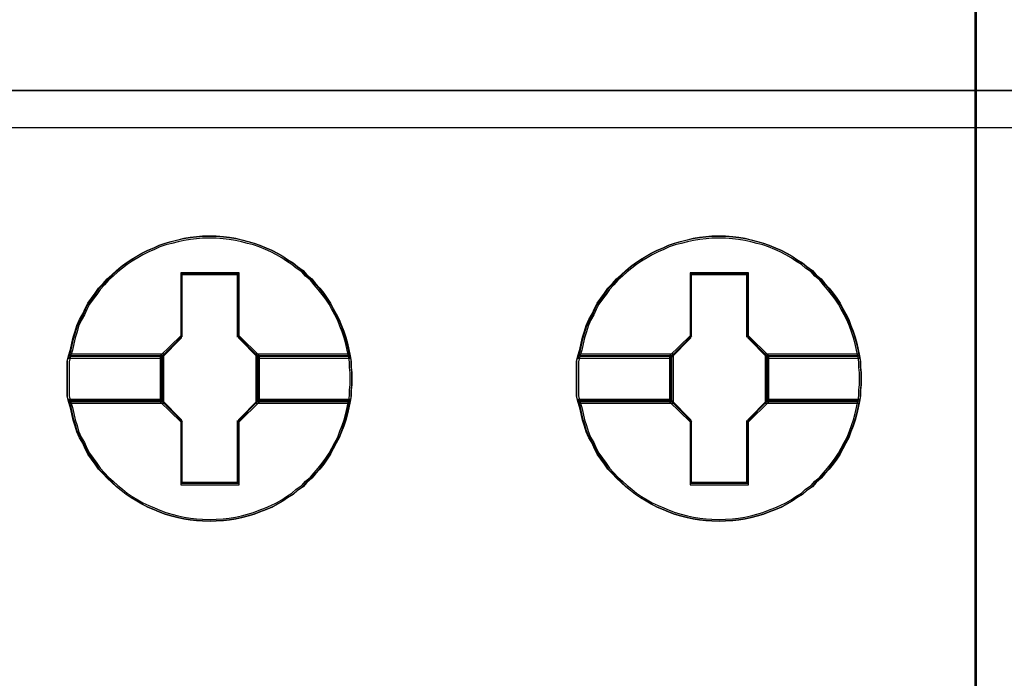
# Model space of a CAD drawing. Extents: x -543332 to -314699, y -9028 to 155584.
# Tile 93 of 256: x -448339 to -448164, y 27014 to 27131. Entities that reach past the tile are written whole.
import ezdxf

# ---------------------------------------------------------------- set-up
doc = ezdxf.new("R2010")
doc.units = 0
doc.header["$MEASUREMENT"] = 0
doc.layers.get('0').update_dxf_attribs({"color": 8})
doc.layers.add('45', color=8, linetype='Continuous')
doc.layers.add('50', color=7, linetype='Continuous')

# ---------------------------------------------------------------- blocks, each defined once
blk = doc.blocks.new('*U1080')
at = {"layer": '50', "color": 7}
blk.add_lwpolyline([(61.983887, -137.34823), (386.017439, -137.34823), (386.017439, -183.650891), (61.983887, -183.650891), (61.983887, -137.34823)], dxfattribs=at)
blk = doc.blocks.new('*U1087')
at = {"layer": '45', "color": 7}
for points in [[(187.995609, -118.993998), (206.006752, -118.993998), (206.006752, -118.993998), (206.006752, -201.999826), (206.006752, -201.999826), (187.995609, -201.999826), (187.995609, -201.999826), (187.995609, -118.993998), (187.995609, -118.993998)], [(188.000911, -118.999294), (206.00145, -118.999294), (206.00145, -201.99453), (188.000911, -201.99453), (188.000911, -118.999294)], [(187.995609, -182.988857), (206.006752, -182.988857), (187.995609, -182.988857)], [(194.917466, -188.107391), (194.917466, -188.213985), (194.905634, -188.314658), (194.905634, -188.41533), (194.887886, -188.516003), (194.864222, -188.628519), (194.840558, -188.735114), (194.810978, -188.84763), (194.775482, -188.954225), (194.73407, -189.054897), (194.692658, -189.161492), (194.639414, -189.256242), (194.58617, -189.356915), (194.538842, -189.451665), (194.479682, -189.540494), (194.414606, -189.629323), (194.343614, -189.718151), (194.266706, -189.801058), (194.20163, -189.878043), (194.11289, -189.955028), (194.047814, -190.032013), (193.947242, -190.097154), (193.870334, -190.168217), (193.769762, -190.227436), (193.686938, -190.286655), (193.592282, -190.339952), (193.49171, -190.39325), (193.391138, -190.434703), (193.278734, -190.476156), (193.178163, -190.51761), (193.071675, -190.547219), (192.959271, -190.576829), (192.852783, -190.600517), (192.740379, -190.618282), (192.633891, -190.630126), (192.503739, -190.636048), (192.397251, -190.64197), (192.261183, -190.636048), (192.154695, -190.630126), (192.042291, -190.618282), (191.929887, -190.600517), (191.823399, -190.576829), (191.705079, -190.547219), (191.598591, -190.51761), (191.492103, -190.476156), (191.397447, -190.434703), (191.290959, -190.39325), (191.184471, -190.339952), (191.095731, -190.286655), (190.995159, -190.227436), (190.906419, -190.168217), (190.81768, -190.097154), (190.734856, -190.032013), (190.652032, -189.955028), (190.569208, -189.878043), (190.498216, -189.801058), (190.415392, -189.718151), (190.356232, -189.629323), (190.291156, -189.540494), (190.22608, -189.451665), (190.178752, -189.356915), (190.13734, -189.256242), (190.07818, -189.161492), (190.030852, -189.054897), (190.001272, -188.954225), (189.965776, -188.84763), (189.942112, -188.735114), (189.918448, -188.628519), (189.882952, -188.516003), (189.859288, -188.41533), (189.859288, -188.314658), (189.859288, -188.213985), (189.859288, -188.107391), (189.859288, -188.006718), (189.859288, -187.906046), (189.859288, -187.805373), (189.882952, -187.704701), (189.918448, -187.592184), (189.942112, -187.479668), (189.965776, -187.373074), (190.001272, -187.266479), (190.030852, -187.165807), (190.07818, -187.059212), (190.13734, -186.95854), (190.178752, -186.863789), (190.22608, -186.769038), (190.291156, -186.68021), (190.356232, -186.591381), (190.415392, -186.502552), (190.498216, -186.419645), (190.569208, -186.336739), (190.652032, -186.265676), (190.734856, -186.188691), (190.81768, -186.117628), (190.906419, -186.052487), (190.995159, -185.993268), (191.095731, -185.934049), (191.184471, -185.880751), (191.290959, -185.827454), (191.397447, -185.786001), (191.492103, -185.738625), (191.598591, -185.703094), (191.705079, -185.673484), (191.823399, -185.643875), (191.929887, -185.620187), (192.042291, -185.602421), (192.154695, -185.590578), (192.261183, -185.578734), (192.397251, -185.578734), (192.503739, -185.578734), (192.633891, -185.590578), (192.740379, -185.602421), (192.852783, -185.620187), (192.959271, -185.643875), (193.071675, -185.673484), (193.178163, -185.703094), (193.278734, -185.738625), (193.391138, -185.786001), (193.49171, -185.827454), (193.592282, -185.880751), (193.686938, -185.934049), (193.769762, -185.993268), (193.870334, -186.052487), (193.947242, -186.117628), (194.047814, -186.188691), (194.11289, -186.265676), (194.20163, -186.336739), (194.266706, -186.419645), (194.343614, -186.502552), (194.414606, -186.591381), (194.479682, -186.68021), (194.538842, -186.769038), (194.58617, -186.863789), (194.639414, -186.95854), (194.692658, -187.059212), (194.73407, -187.165807), (194.775482, -187.266479), (194.810978, -187.373074), (194.840558, -187.479668), (194.864222, -187.592184), (194.887886, -187.704701), (194.905634, -187.805373), (194.905634, -187.906046), (194.917466, -188.006718), (194.917466, -188.107391)], [(192.397558, -185.578734), (192.261484, -185.578734), (192.154992, -185.590787), (192.042583, -185.60284), (191.930174, -185.620919), (191.823681, -185.645026), (191.705356, -185.675158), (191.598863, -185.705291), (191.49237, -185.74145), (191.39771, -185.789663), (191.291217, -185.831848), (191.184725, -185.886087), (191.095981, -185.940326), (190.995404, -186.000591), (190.90666, -186.060857), (190.817917, -186.127149), (190.735089, -186.199467), (190.652261, -186.277812), (190.569434, -186.350131), (190.498438, -186.434502), (190.415611, -186.518874), (190.356448, -186.609272), (190.291369, -186.69967), (190.22629, -186.790068), (190.17896, -186.886493), (190.137547, -186.982917), (190.078384, -187.085368), (190.031054, -187.193846), (190.001473, -187.296297), (189.965975, -187.404775), (189.94231, -187.513253), (189.918645, -187.627757), (189.883147, -187.742261), (191.533784, -187.742261), (191.88876, -187.380669), (191.88876, -186.247679), (192.900441, -186.247679), (192.900441, -187.380669), (193.255416, -187.742261), (194.888304, -187.742261), (194.864639, -187.627757), (194.840974, -187.513253), (194.811393, -187.404775), (194.775895, -187.296297), (194.734482, -187.193846), (194.693068, -187.085368), (194.639821, -186.982917), (194.586575, -186.886493), (194.539245, -186.790068), (194.480082, -186.69967), (194.415003, -186.609272), (194.344008, -186.518874), (194.267097, -186.434502), (194.202018, -186.350131), (194.113274, -186.277812), (194.048195, -186.199467), (193.947619, -186.127149), (193.870707, -186.060857), (193.770131, -186.000591), (193.687303, -185.940326), (193.592643, -185.886087), (193.492067, -185.831848), (193.39149, -185.789663), (193.279081, -185.74145), (193.178505, -185.705291), (193.072012, -185.675158), (192.959603, -185.645026), (192.85311, -185.620919), (192.740702, -185.60284), (192.634209, -185.590787), (192.504051, -185.578734), (192.397558, -185.578734)], [(189.883147, -187.742261), (191.533784, -187.742261), (191.88876, -187.380669), (191.88876, -186.247679), (192.900441, -186.247679), (192.900441, -187.380669), (193.255416, -187.742261), (194.888304, -187.742261), (194.864639, -187.627757), (194.840974, -187.513253), (194.811393, -187.404775), (194.775895, -187.296297), (194.734482, -187.193846), (194.693068, -187.085368), (194.639821, -186.982917), (194.586575, -186.886493), (194.539245, -186.790068), (194.480082, -186.69967), (194.415003, -186.609272), (194.344008, -186.518874), (194.267097, -186.434502), (194.202018, -186.350131), (194.113274, -186.277812), (194.048195, -186.199467), (193.947619, -186.127149), (193.870707, -186.060857), (193.770131, -186.000591), (193.687303, -185.940326), (193.592643, -185.886087), (193.492067, -185.831848), (193.39149, -185.789663), (193.279081, -185.74145), (193.178505, -185.705291), (193.072012, -185.675158), (192.959603, -185.645026), (192.85311, -185.620919), (192.740702, -185.60284), (192.634209, -185.590787), (192.504051, -185.578734), (192.397558, -185.578734), (192.261484, -185.578734), (192.154992, -185.590787), (192.042583, -185.60284), (191.930174, -185.620919), (191.823681, -185.645026), (191.705356, -185.675158), (191.598863, -185.705291), (191.49237, -185.74145), (191.39771, -185.789663), (191.291217, -185.831848), (191.184725, -185.886087), (191.095981, -185.940326), (190.995404, -186.000591), (190.90666, -186.060857), (190.817917, -186.127149), (190.735089, -186.199467), (190.652261, -186.277812), (190.569434, -186.350131), (190.498438, -186.434502), (190.415611, -186.518874), (190.356448, -186.609272), (190.291369, -186.69967), (190.22629, -186.790068), (190.17896, -186.886493), (190.137547, -186.982917), (190.078384, -187.085368), (190.031054, -187.193846), (190.001473, -187.296297), (189.965975, -187.404775), (189.94231, -187.513253), (189.918645, -187.627757), (189.883147, -187.742261)], [(192.397408, -185.610511), (192.263064, -185.610511), (192.157925, -185.62221), (192.046945, -185.633909), (191.935965, -185.651458), (191.830826, -185.674856), (191.714005, -185.704103), (191.608866, -185.733351), (191.503727, -185.768448), (191.41027, -185.815244), (191.305131, -185.856191), (191.199992, -185.908836), (191.112376, -185.961482), (191.013078, -186.019977), (190.925462, -186.078472), (190.837846, -186.142816), (190.756072, -186.21301), (190.674297, -186.289054), (190.592522, -186.359248), (190.522429, -186.441141), (190.440655, -186.523034), (190.382244, -186.610777), (190.317992, -186.698519), (190.253741, -186.786262), (190.207012, -186.879854), (190.166125, -186.973446), (190.107715, -187.072887), (190.060986, -187.178178), (190.031781, -187.27762), (189.996734, -187.382911), (189.97337, -187.488202), (189.950006, -187.599343), (189.91496, -187.710483), (191.544614, -187.710483), (191.895077, -187.359513), (191.895077, -186.259806), (192.893898, -186.259806), (192.893898, -187.359513), (193.244361, -187.710483), (194.856492, -187.710483), (194.833128, -187.599343), (194.809763, -187.488202), (194.780558, -187.382911), (194.745512, -187.27762), (194.704625, -187.178178), (194.663737, -187.072887), (194.611168, -186.973446), (194.558598, -186.879854), (194.51187, -186.786262), (194.453459, -186.698519), (194.389208, -186.610777), (194.319115, -186.523034), (194.243181, -186.441141), (194.17893, -186.359248), (194.091314, -186.289054), (194.027062, -186.21301), (193.927764, -186.142816), (193.851831, -186.078472), (193.752533, -186.019977), (193.670758, -185.961482), (193.577301, -185.908836), (193.478003, -185.856191), (193.378705, -185.815244), (193.267725, -185.768448), (193.168427, -185.733351), (193.063288, -185.704103), (192.952308, -185.674856), (192.847169, -185.651458), (192.736189, -185.633909), (192.63105, -185.62221), (192.502547, -185.610511), (192.397408, -185.610511)], [(189.91496, -187.710483), (191.544614, -187.710483), (191.895077, -187.359513), (191.895077, -186.259806), (192.893898, -186.259806), (192.893898, -187.359513), (193.244361, -187.710483), (194.856492, -187.710483), (194.833128, -187.599343), (194.809763, -187.488202), (194.780558, -187.382911), (194.745512, -187.27762), (194.704625, -187.178178), (194.663737, -187.072887), (194.611168, -186.973446), (194.558598, -186.879854), (194.51187, -186.786262), (194.453459, -186.698519), (194.389208, -186.610777), (194.319115, -186.523034), (194.243181, -186.441141), (194.17893, -186.359248), (194.091314, -186.289054), (194.027062, -186.21301), (193.927764, -186.142816), (193.851831, -186.078472), (193.752533, -186.019977), (193.670758, -185.961482), (193.577301, -185.908836), (193.478003, -185.856191), (193.378705, -185.815244), (193.267725, -185.768448), (193.168427, -185.733351), (193.063288, -185.704103), (192.952308, -185.674856), (192.847169, -185.651458), (192.736189, -185.633909), (192.63105, -185.62221), (192.502547, -185.610511), (192.397408, -185.610511), (192.263064, -185.610511), (192.157925, -185.62221), (192.046945, -185.633909), (191.935965, -185.651458), (191.830826, -185.674856), (191.714005, -185.704103), (191.608866, -185.733351), (191.503727, -185.768448), (191.41027, -185.815244), (191.305131, -185.856191), (191.199992, -185.908836), (191.112376, -185.961482), (191.013078, -186.019977), (190.925462, -186.078472), (190.837846, -186.142816), (190.756072, -186.21301), (190.674297, -186.289054), (190.592522, -186.359248), (190.522429, -186.441141), (190.440655, -186.523034), (190.382244, -186.610777), (190.317992, -186.698519), (190.253741, -186.786262), (190.207012, -186.879854), (190.166125, -186.973446), (190.107715, -187.072887), (190.060986, -187.178178), (190.031781, -187.27762), (189.996734, -187.382911), (189.97337, -187.488202), (189.950006, -187.599343), (189.91496, -187.710483)], [(203.968105, -188.107391), (203.968105, -188.213985), (203.956273, -188.314658), (203.956273, -188.41533), (203.938525, -188.516003), (203.914861, -188.628519), (203.891197, -188.735114), (203.861617, -188.84763), (203.826121, -188.954225), (203.784709, -189.054897), (203.743297, -189.161492), (203.690053, -189.256242), (203.636809, -189.356915), (203.589481, -189.451665), (203.530321, -189.540494), (203.465245, -189.629323), (203.394253, -189.718151), (203.317345, -189.801058), (203.252269, -189.878043), (203.163529, -189.955028), (203.098453, -190.032013), (202.997881, -190.097154), (202.920973, -190.168217), (202.820401, -190.227436), (202.737577, -190.286655), (202.642921, -190.339952), (202.542349, -190.39325), (202.441777, -190.434703), (202.329373, -190.476156), (202.228801, -190.51761), (202.122314, -190.547219), (202.00991, -190.576829), (201.903422, -190.600517), (201.791018, -190.618282), (201.68453, -190.630126), (201.554378, -190.636048), (201.44789, -190.64197), (201.311822, -190.636048), (201.205334, -190.630126), (201.09293, -190.618282), (200.980526, -190.600517), (200.874038, -190.576829), (200.755718, -190.547219), (200.64923, -190.51761), (200.542742, -190.476156), (200.448086, -190.434703), (200.341598, -190.39325), (200.23511, -190.339952), (200.14637, -190.286655), (200.045798, -190.227436), (199.957058, -190.168217), (199.868318, -190.097154), (199.785495, -190.032013), (199.702671, -189.955028), (199.619847, -189.878043), (199.548855, -189.801058), (199.466031, -189.718151), (199.406871, -189.629323), (199.341795, -189.540494), (199.276719, -189.451665), (199.229391, -189.356915), (199.187979, -189.256242), (199.128819, -189.161492), (199.081491, -189.054897), (199.051911, -188.954225), (199.016415, -188.84763), (198.992751, -188.735114), (198.969087, -188.628519), (198.933591, -188.516003), (198.909927, -188.41533), (198.909927, -188.314658), (198.909927, -188.213985), (198.909927, -188.107391), (198.909927, -188.006718), (198.909927, -187.906046), (198.909927, -187.805373), (198.933591, -187.704701), (198.969087, -187.592184), (198.992751, -187.479668), (199.016415, -187.373074), (199.051911, -187.266479), (199.081491, -187.165807), (199.128819, -187.059212), (199.187979, -186.95854), (199.229391, -186.863789), (199.276719, -186.769038), (199.341795, -186.68021), (199.406871, -186.591381), (199.466031, -186.502552), (199.548855, -186.419645), (199.619847, -186.336739), (199.702671, -186.265676), (199.785495, -186.188691), (199.868318, -186.117628), (199.957058, -186.052487), (200.045798, -185.993268), (200.14637, -185.934049), (200.23511, -185.880751), (200.341598, -185.827454), (200.448086, -185.786001), (200.542742, -185.738625), (200.64923, -185.703094), (200.755718, -185.673484), (200.874038, -185.643875), (200.980526, -185.620187), (201.09293, -185.602421), (201.205334, -185.590578), (201.311822, -185.578734), (201.44789, -185.578734), (201.554378, -185.578734), (201.68453, -185.590578), (201.791018, -185.602421), (201.903422, -185.620187), (202.00991, -185.643875), (202.122314, -185.673484), (202.228801, -185.703094), (202.329373, -185.738625), (202.441777, -185.786001), (202.542349, -185.827454), (202.642921, -185.880751), (202.737577, -185.934049), (202.820401, -185.993268), (202.920973, -186.052487), (202.997881, -186.117628), (203.098453, -186.188691), (203.163529, -186.265676), (203.252269, -186.336739), (203.317345, -186.419645), (203.394253, -186.502552), (203.465245, -186.591381), (203.530321, -186.68021), (203.589481, -186.769038), (203.636809, -186.863789), (203.690053, -186.95854), (203.743297, -187.059212), (203.784709, -187.165807), (203.826121, -187.266479), (203.861617, -187.373074), (203.891197, -187.479668), (203.914861, -187.592184), (203.938525, -187.704701), (203.956273, -187.805373), (203.956273, -187.906046), (203.968105, -188.006718), (203.968105, -188.107391)], [(201.448197, -185.578734), (201.312123, -185.578734), (201.205631, -185.590787), (201.093222, -185.60284), (200.980813, -185.620919), (200.87432, -185.645026), (200.755995, -185.675158), (200.649502, -185.705291), (200.543009, -185.74145), (200.448349, -185.789663), (200.341856, -185.831848), (200.235364, -185.886087), (200.14662, -185.940326), (200.046043, -186.000591), (199.957299, -186.060857), (199.868556, -186.127149), (199.785728, -186.199467), (199.7029, -186.277812), (199.620073, -186.350131), (199.549077, -186.434502), (199.46625, -186.518874), (199.407087, -186.609272), (199.342008, -186.69967), (199.276929, -186.790068), (199.229599, -186.886493), (199.188185, -186.982917), (199.129023, -187.085368), (199.081693, -187.193846), (199.052111, -187.296297), (199.016614, -187.404775), (198.992949, -187.513253), (198.969284, -187.627757), (198.933786, -187.742261), (200.584423, -187.742261), (200.939399, -187.380669), (200.939399, -186.247679), (201.95108, -186.247679), (201.95108, -187.380669), (202.306055, -187.742261), (203.938943, -187.742261), (203.915278, -187.627757), (203.891613, -187.513253), (203.862032, -187.404775), (203.826534, -187.296297), (203.785121, -187.193846), (203.743707, -187.085368), (203.69046, -186.982917), (203.637214, -186.886493), (203.589884, -186.790068), (203.530721, -186.69967), (203.465642, -186.609272), (203.394647, -186.518874), (203.317736, -186.434502), (203.252657, -186.350131), (203.163913, -186.277812), (203.098834, -186.199467), (202.998258, -186.127149), (202.921346, -186.060857), (202.82077, -186.000591), (202.737942, -185.940326), (202.643282, -185.886087), (202.542706, -185.831848), (202.442129, -185.789663), (202.32972, -185.74145), (202.229144, -185.705291), (202.122651, -185.675158), (202.010242, -185.645026), (201.903749, -185.620919), (201.79134, -185.60284), (201.684848, -185.590787), (201.55469, -185.578734), (201.448197, -185.578734)], [(198.933786, -187.742261), (200.584423, -187.742261), (200.939399, -187.380669), (200.939399, -186.247679), (201.95108, -186.247679), (201.95108, -187.380669), (202.306055, -187.742261), (203.938943, -187.742261), (203.915278, -187.627757), (203.891613, -187.513253), (203.862032, -187.404775), (203.826534, -187.296297), (203.785121, -187.193846), (203.743707, -187.085368), (203.69046, -186.982917), (203.637214, -186.886493), (203.589884, -186.790068), (203.530721, -186.69967), (203.465642, -186.609272), (203.394647, -186.518874), (203.317736, -186.434502), (203.252657, -186.350131), (203.163913, -186.277812), (203.098834, -186.199467), (202.998258, -186.127149), (202.921346, -186.060857), (202.82077, -186.000591), (202.737942, -185.940326), (202.643282, -185.886087), (202.542706, -185.831848), (202.442129, -185.789663), (202.32972, -185.74145), (202.229144, -185.705291), (202.122651, -185.675158), (202.010242, -185.645026), (201.903749, -185.620919), (201.79134, -185.60284), (201.684848, -185.590787), (201.55469, -185.578734), (201.448197, -185.578734), (201.312123, -185.578734), (201.205631, -185.590787), (201.093222, -185.60284), (200.980813, -185.620919), (200.87432, -185.645026), (200.755995, -185.675158), (200.649502, -185.705291), (200.543009, -185.74145), (200.448349, -185.789663), (200.341856, -185.831848), (200.235364, -185.886087), (200.14662, -185.940326), (200.046043, -186.000591), (199.957299, -186.060857), (199.868556, -186.127149), (199.785728, -186.199467), (199.7029, -186.277812), (199.620073, -186.350131), (199.549077, -186.434502), (199.46625, -186.518874), (199.407087, -186.609272), (199.342008, -186.69967), (199.276929, -186.790068), (199.229599, -186.886493), (199.188185, -186.982917), (199.129023, -187.085368), (199.081693, -187.193846), (199.052111, -187.296297), (199.016614, -187.404775), (198.992949, -187.513253), (198.969284, -187.627757), (198.933786, -187.742261)], [(201.448047, -185.610511), (201.313703, -185.610511), (201.208564, -185.62221), (201.097584, -185.633909), (200.986604, -185.651458), (200.881465, -185.674856), (200.764643, -185.704103), (200.659505, -185.733351), (200.554366, -185.768448), (200.460909, -185.815244), (200.35577, -185.856191), (200.250631, -185.908836), (200.163015, -185.961482), (200.063717, -186.019977), (199.976101, -186.078472), (199.888485, -186.142816), (199.806711, -186.21301), (199.724936, -186.289054), (199.643161, -186.359248), (199.573068, -186.441141), (199.491294, -186.523034), (199.432883, -186.610777), (199.368631, -186.698519), (199.30438, -186.786262), (199.257651, -186.879854), (199.216764, -186.973446), (199.158353, -187.072887), (199.111625, -187.178178), (199.08242, -187.27762), (199.047373, -187.382911), (199.024009, -187.488202), (199.000645, -187.599343), (198.965599, -187.710483), (200.595253, -187.710483), (200.945716, -187.359513), (200.945716, -186.259806), (201.944537, -186.259806), (201.944537, -187.359513), (202.295, -187.710483), (203.907131, -187.710483), (203.883767, -187.599343), (203.860402, -187.488202), (203.831197, -187.382911), (203.796151, -187.27762), (203.755263, -187.178178), (203.714376, -187.072887), (203.661807, -186.973446), (203.609237, -186.879854), (203.562509, -186.786262), (203.504098, -186.698519), (203.439847, -186.610777), (203.369754, -186.523034), (203.29382, -186.441141), (203.229569, -186.359248), (203.141953, -186.289054), (203.077701, -186.21301), (202.978403, -186.142816), (202.902469, -186.078472), (202.803172, -186.019977), (202.721397, -185.961482), (202.62794, -185.908836), (202.528642, -185.856191), (202.429344, -185.815244), (202.318364, -185.768448), (202.219066, -185.733351), (202.113927, -185.704103), (202.002947, -185.674856), (201.897808, -185.651458), (201.786828, -185.633909), (201.681689, -185.62221), (201.553186, -185.610511), (201.448047, -185.610511)], [(198.965599, -187.710483), (200.595253, -187.710483), (200.945716, -187.359513), (200.945716, -186.259806), (201.944537, -186.259806), (201.944537, -187.359513), (202.295, -187.710483), (203.907131, -187.710483), (203.883767, -187.599343), (203.860402, -187.488202), (203.831197, -187.382911), (203.796151, -187.27762), (203.755263, -187.178178), (203.714376, -187.072887), (203.661807, -186.973446), (203.609237, -186.879854), (203.562509, -186.786262), (203.504098, -186.698519), (203.439847, -186.610777), (203.369754, -186.523034), (203.29382, -186.441141), (203.229569, -186.359248), (203.141953, -186.289054), (203.077701, -186.21301), (202.978403, -186.142816), (202.902469, -186.078472), (202.803172, -186.019977), (202.721397, -185.961482), (202.62794, -185.908836), (202.528642, -185.856191), (202.429344, -185.815244), (202.318364, -185.768448), (202.219066, -185.733351), (202.113927, -185.704103), (202.002947, -185.674856), (201.897808, -185.651458), (201.786828, -185.633909), (201.681689, -185.62221), (201.553186, -185.610511), (201.448047, -185.610511), (201.313703, -185.610511), (201.208564, -185.62221), (201.097584, -185.633909), (200.986604, -185.651458), (200.881465, -185.674856), (200.764643, -185.704103), (200.659505, -185.733351), (200.554366, -185.768448), (200.460909, -185.815244), (200.35577, -185.856191), (200.250631, -185.908836), (200.163015, -185.961482), (200.063717, -186.019977), (199.976101, -186.078472), (199.888485, -186.142816), (199.806711, -186.21301), (199.724936, -186.289054), (199.643161, -186.359248), (199.573068, -186.441141), (199.491294, -186.523034), (199.432883, -186.610777), (199.368631, -186.698519), (199.30438, -186.786262), (199.257651, -186.879854), (199.216764, -186.973446), (199.158353, -187.072887), (199.111625, -187.178178), (199.08242, -187.27762), (199.047373, -187.382911), (199.024009, -187.488202), (199.000645, -187.599343), (198.965599, -187.710483)], [(192.912435, -186.227527), (191.874923, -186.227527), (191.874923, -187.345919), (191.510884, -187.702853), (191.510884, -188.517851), (191.874923, -188.874785), (191.874923, -189.993177), (192.912435, -189.993177), (192.912435, -188.874785), (193.276474, -188.517851), (193.276474, -187.702853), (192.912435, -187.345919), (192.912435, -186.227527)], [(192.893741, -186.259305), (191.893617, -186.259305), (191.893617, -187.358821), (191.542696, -187.70973), (191.542696, -188.510973), (191.893617, -188.861883), (191.893617, -189.961399), (192.893741, -189.961399), (192.893741, -188.861883), (193.244662, -188.510973), (193.244662, -187.70973), (192.893741, -187.358821), (192.893741, -186.259305)], [(191.88468, -186.25136), (192.902678, -186.25136), (191.88468, -186.25136)], [(191.88468, -187.368874), (191.88468, -186.25136), (191.88468, -187.368874)], [(192.884121, -187.368874), (192.884121, -186.25136), (192.884121, -187.368874)], [(201.963074, -186.227527), (200.925562, -186.227527), (200.925562, -187.345919), (200.561523, -187.702853), (200.561523, -188.517851), (200.925562, -188.874785), (200.925562, -189.993177), (201.963074, -189.993177), (201.963074, -188.874785), (202.327113, -188.517851), (202.327113, -187.702853), (201.963074, -187.345919), (201.963074, -186.227527)], [(200.935319, -186.25136), (201.953317, -186.25136), (200.935319, -186.25136)], [(200.935319, -187.368874), (200.935319, -186.25136), (200.935319, -187.368874)], [(201.93476, -187.368874), (201.93476, -186.25136), (201.93476, -187.368874)], [(191.534743, -187.721076), (191.905888, -187.350337), (191.534743, -187.721076)], [(193.252615, -187.721076), (192.884121, -187.350337), (193.252615, -187.721076)], [(200.585382, -187.721076), (200.953876, -187.350337), (200.585382, -187.721076)], [(202.303254, -187.721076), (201.93476, -187.350337), (202.303254, -187.721076)], [(191.57716, -187.676058), (189.883569, -187.676058), (189.859288, -187.783839), (189.859288, -187.89162), (189.859288, -187.999401), (189.859288, -188.107182), (189.859288, -188.221303), (189.859288, -188.329084), (189.859288, -188.436865), (189.883569, -188.544646), (191.57716, -188.544646), (191.57716, -187.676058)], [(191.57716, -188.544646), (191.57716, -187.676058), (189.883569, -187.676058), (189.859288, -187.783839), (189.859288, -187.89162), (189.859288, -187.999401), (189.859288, -188.107182), (189.859288, -188.221303), (189.859288, -188.329084), (189.859288, -188.436865), (189.883569, -188.544646), (191.57716, -188.544646)], [(191.545347, -187.707835), (189.914482, -187.707835), (189.8911, -187.80773), (189.8911, -187.907625), (189.8911, -188.007519), (189.8911, -188.107414), (189.8911, -188.213185), (189.8911, -188.313079), (189.8911, -188.412974), (189.914482, -188.512869), (191.545347, -188.512869), (191.545347, -187.707835)], [(191.545347, -188.512869), (191.545347, -187.707835), (189.914482, -187.707835), (189.8911, -187.80773), (189.8911, -187.907625), (189.8911, -188.007519), (189.8911, -188.107414), (189.8911, -188.213185), (189.8911, -188.313079), (189.8911, -188.412974), (189.914482, -188.512869), (191.545347, -188.512869)], [(189.907007, -187.699891), (191.555951, -187.699891), (189.907007, -187.699891)], [(191.534743, -187.699891), (191.534743, -188.520813), (191.534743, -187.699891)], [(194.887087, -187.676058), (193.210198, -187.676058), (193.210198, -188.544646), (194.887087, -188.544646), (194.905314, -188.436865), (194.905314, -188.329084), (194.917466, -188.221303), (194.917466, -188.107182), (194.917466, -187.999401), (194.905314, -187.89162), (194.905314, -187.783839), (194.887087, -187.676058)], [(193.210198, -187.676058), (193.210198, -188.544646), (194.887087, -188.544646), (194.905314, -188.436865), (194.905314, -188.329084), (194.917466, -188.221303), (194.917466, -188.107182), (194.917466, -187.999401), (194.905314, -187.89162), (194.905314, -187.783839), (194.887087, -187.676058), (193.210198, -187.676058)], [(193.234058, -187.699891), (194.864445, -187.699891), (193.234058, -187.699891)], [(193.234058, -187.699891), (193.234058, -188.520813), (193.234058, -187.699891)], [(194.856407, -187.707835), (193.242011, -187.707835), (193.242011, -188.512869), (194.856407, -188.512869), (194.873955, -188.412974), (194.873955, -188.313079), (194.885653, -188.213185), (194.885653, -188.107414), (194.885653, -188.007519), (194.873955, -187.907625), (194.873955, -187.80773), (194.856407, -187.707835)], [(193.242011, -187.707835), (193.242011, -188.512869), (194.856407, -188.512869), (194.873955, -188.412974), (194.873955, -188.313079), (194.885653, -188.213185), (194.885653, -188.107414), (194.885653, -188.007519), (194.873955, -187.907625), (194.873955, -187.80773), (194.856407, -187.707835), (193.242011, -187.707835)], [(200.627799, -187.676058), (198.934208, -187.676058), (198.909927, -187.783839), (198.909927, -187.89162), (198.909927, -187.999401), (198.909927, -188.107182), (198.909927, -188.221303), (198.909927, -188.329084), (198.909927, -188.436865), (198.934208, -188.544646), (200.627799, -188.544646), (200.627799, -187.676058)], [(200.627799, -188.544646), (200.627799, -187.676058), (198.934208, -187.676058), (198.909927, -187.783839), (198.909927, -187.89162), (198.909927, -187.999401), (198.909927, -188.107182), (198.909927, -188.221303), (198.909927, -188.329084), (198.909927, -188.436865), (198.934208, -188.544646), (200.627799, -188.544646)], [(200.595986, -187.707835), (198.965121, -187.707835), (198.941739, -187.80773), (198.941739, -187.907625), (198.941739, -188.007519), (198.941739, -188.107414), (198.941739, -188.213185), (198.941739, -188.313079), (198.941739, -188.412974), (198.965121, -188.512869), (200.595986, -188.512869), (200.595986, -187.707835)], [(200.595986, -188.512869), (200.595986, -187.707835), (198.965121, -187.707835), (198.941739, -187.80773), (198.941739, -187.907625), (198.941739, -188.007519), (198.941739, -188.107414), (198.941739, -188.213185), (198.941739, -188.313079), (198.941739, -188.412974), (198.965121, -188.512869), (200.595986, -188.512869)], [(198.954995, -187.699891), (200.603939, -187.699891), (198.954995, -187.699891)], [(200.585382, -187.699891), (200.585382, -188.520813), (200.585382, -187.699891)], [(203.937726, -187.676058), (202.260837, -187.676058), (202.260837, -188.544646), (203.937726, -188.544646), (203.955953, -188.436865), (203.955953, -188.329084), (203.968105, -188.221303), (203.968105, -188.107182), (203.968105, -187.999401), (203.955953, -187.89162), (203.955953, -187.783839), (203.937726, -187.676058)], [(202.260837, -187.676058), (202.260837, -188.544646), (203.937726, -188.544646), (203.955953, -188.436865), (203.955953, -188.329084), (203.968105, -188.221303), (203.968105, -188.107182), (203.968105, -187.999401), (203.955953, -187.89162), (203.955953, -187.783839), (203.937726, -187.676058), (202.260837, -187.676058)], [(202.284696, -187.699891), (203.915084, -187.699891), (202.284696, -187.699891)], [(202.284696, -187.699891), (202.284696, -188.520813), (202.284696, -187.699891)], [(203.907046, -187.707835), (202.29265, -187.707835), (202.29265, -188.512869), (203.907046, -188.512869), (203.924594, -188.412974), (203.924594, -188.313079), (203.936292, -188.213185), (203.936292, -188.107414), (203.936292, -188.007519), (203.924594, -187.907625), (203.924594, -187.80773), (203.907046, -187.707835)], [(202.29265, -187.707835), (202.29265, -188.512869), (203.907046, -188.512869), (203.924594, -188.412974), (203.924594, -188.313079), (203.936292, -188.213185), (203.936292, -188.107414), (203.936292, -188.007519), (203.924594, -187.907625), (203.924594, -187.80773), (203.907046, -187.707835), (202.29265, -187.707835)], [(194.888304, -188.478443), (193.255416, -188.478443), (192.900441, -188.840035), (192.900441, -189.973024), (191.88876, -189.973024), (191.88876, -188.840035), (191.533784, -188.478443), (189.883147, -188.478443), (189.918645, -188.592947), (189.94231, -188.701425), (189.965975, -188.815929), (190.001473, -188.924407), (190.031054, -189.026858), (190.078384, -189.135335), (190.137547, -189.23176), (190.17896, -189.334211), (190.22629, -189.430636), (190.291369, -189.521034), (190.356448, -189.611432), (190.415611, -189.70183), (190.498438, -189.786202), (190.569434, -189.864547), (190.652261, -189.942892), (190.735089, -190.021237), (190.817917, -190.087529), (190.90666, -190.159847), (190.995404, -190.220112), (191.095981, -190.280378), (191.184725, -190.334617), (191.291217, -190.388855), (191.39771, -190.431041), (191.49237, -190.473227), (191.598863, -190.515413), (191.705356, -190.545545), (191.823681, -190.575678), (191.930174, -190.599784), (192.042583, -190.617864), (192.154992, -190.629917), (192.261484, -190.635944), (192.397558, -190.64197), (192.504051, -190.635944), (192.634209, -190.629917), (192.740702, -190.617864), (192.85311, -190.599784), (192.959603, -190.575678), (193.072012, -190.545545), (193.178505, -190.515413), (193.279081, -190.473227), (193.39149, -190.431041), (193.492067, -190.388855), (193.592643, -190.334617), (193.687303, -190.280378), (193.770131, -190.220112), (193.870707, -190.159847), (193.947619, -190.087529), (194.048195, -190.021237), (194.113274, -189.942892), (194.202018, -189.864547), (194.267097, -189.786202), (194.344008, -189.70183), (194.415003, -189.611432), (194.480082, -189.521034), (194.539245, -189.430636), (194.586575, -189.334211), (194.639821, -189.23176), (194.693068, -189.135335), (194.734482, -189.026858), (194.775895, -188.924407), (194.811393, -188.815929), (194.840974, -188.701425), (194.864639, -188.592947), (194.888304, -188.478443)], [(191.88876, -189.973024), (191.88876, -188.840035), (191.533784, -188.478443), (189.883147, -188.478443), (189.918645, -188.592947), (189.94231, -188.701425), (189.965975, -188.815929), (190.001473, -188.924407), (190.031054, -189.026858), (190.078384, -189.135335), (190.137547, -189.23176), (190.17896, -189.334211), (190.22629, -189.430636), (190.291369, -189.521034), (190.356448, -189.611432), (190.415611, -189.70183), (190.498438, -189.786202), (190.569434, -189.864547), (190.652261, -189.942892), (190.735089, -190.021237), (190.817917, -190.087529), (190.90666, -190.159847), (190.995404, -190.220112), (191.095981, -190.280378), (191.184725, -190.334617), (191.291217, -190.388855), (191.39771, -190.431041), (191.49237, -190.473227), (191.598863, -190.515413), (191.705356, -190.545545), (191.823681, -190.575678), (191.930174, -190.599784), (192.042583, -190.617864), (192.154992, -190.629917), (192.261484, -190.635944), (192.397558, -190.64197), (192.504051, -190.635944), (192.634209, -190.629917), (192.740702, -190.617864), (192.85311, -190.599784), (192.959603, -190.575678), (193.072012, -190.545545), (193.178505, -190.515413), (193.279081, -190.473227), (193.39149, -190.431041), (193.492067, -190.388855), (193.592643, -190.334617), (193.687303, -190.280378), (193.770131, -190.220112), (193.870707, -190.159847), (193.947619, -190.087529), (194.048195, -190.021237), (194.113274, -189.942892), (194.202018, -189.864547), (194.267097, -189.786202), (194.344008, -189.70183), (194.415003, -189.611432), (194.480082, -189.521034), (194.539245, -189.430636), (194.586575, -189.334211), (194.639821, -189.23176), (194.693068, -189.135335), (194.734482, -189.026858), (194.775895, -188.924407), (194.811393, -188.815929), (194.840974, -188.701425), (194.864639, -188.592947), (194.888304, -188.478443), (193.255416, -188.478443), (192.900441, -188.840035), (192.900441, -189.973024), (191.88876, -189.973024)], [(189.907007, -188.502276), (191.555951, -188.502276), (189.907007, -188.502276)], [(194.856492, -188.51022), (193.244361, -188.51022), (192.893898, -188.861191), (192.893898, -189.960897), (191.895077, -189.960897), (191.895077, -188.861191), (191.544614, -188.51022), (189.91496, -188.51022), (189.950006, -188.621361), (189.97337, -188.726652), (189.996734, -188.837793), (190.031781, -188.943084), (190.060986, -189.042525), (190.107715, -189.147816), (190.166125, -189.241408), (190.207012, -189.34085), (190.253741, -189.434442), (190.317992, -189.522185), (190.382244, -189.609927), (190.440655, -189.69767), (190.522429, -189.779563), (190.592522, -189.855606), (190.674297, -189.93165), (190.756072, -190.007694), (190.837846, -190.072038), (190.925462, -190.142232), (191.013078, -190.200727), (191.112376, -190.259222), (191.199992, -190.311868), (191.305131, -190.364513), (191.41027, -190.40546), (191.503727, -190.446406), (191.608866, -190.487353), (191.714005, -190.5166), (191.830826, -190.545848), (191.935965, -190.569246), (192.046945, -190.586794), (192.157925, -190.598493), (192.263064, -190.604343), (192.397408, -190.610192), (192.502547, -190.604343), (192.63105, -190.598493), (192.736189, -190.586794), (192.847169, -190.569246), (192.952308, -190.545848), (193.063288, -190.5166), (193.168427, -190.487353), (193.267725, -190.446406), (193.378705, -190.40546), (193.478003, -190.364513), (193.577301, -190.311868), (193.670758, -190.259222), (193.752533, -190.200727), (193.851831, -190.142232), (193.927764, -190.072038), (194.027062, -190.007694), (194.091314, -189.93165), (194.17893, -189.855606), (194.243181, -189.779563), (194.319115, -189.69767), (194.389208, -189.609927), (194.453459, -189.522185), (194.51187, -189.434442), (194.558598, -189.34085), (194.611168, -189.241408), (194.663737, -189.147816), (194.704625, -189.042525), (194.745512, -188.943084), (194.780558, -188.837793), (194.809763, -188.726652), (194.833128, -188.621361), (194.856492, -188.51022)], [(191.895077, -189.960897), (191.895077, -188.861191), (191.544614, -188.51022), (189.91496, -188.51022), (189.950006, -188.621361), (189.97337, -188.726652), (189.996734, -188.837793), (190.031781, -188.943084), (190.060986, -189.042525), (190.107715, -189.147816), (190.166125, -189.241408), (190.207012, -189.34085), (190.253741, -189.434442), (190.317992, -189.522185), (190.382244, -189.609927), (190.440655, -189.69767), (190.522429, -189.779563), (190.592522, -189.855606), (190.674297, -189.93165), (190.756072, -190.007694), (190.837846, -190.072038), (190.925462, -190.142232), (191.013078, -190.200727), (191.112376, -190.259222), (191.199992, -190.311868), (191.305131, -190.364513), (191.41027, -190.40546), (191.503727, -190.446406), (191.608866, -190.487353), (191.714005, -190.5166), (191.830826, -190.545848), (191.935965, -190.569246), (192.046945, -190.586794), (192.157925, -190.598493), (192.263064, -190.604343), (192.397408, -190.610192), (192.502547, -190.604343), (192.63105, -190.598493), (192.736189, -190.586794), (192.847169, -190.569246), (192.952308, -190.545848), (193.063288, -190.5166), (193.168427, -190.487353), (193.267725, -190.446406), (193.378705, -190.40546), (193.478003, -190.364513), (193.577301, -190.311868), (193.670758, -190.259222), (193.752533, -190.200727), (193.851831, -190.142232), (193.927764, -190.072038), (194.027062, -190.007694), (194.091314, -189.93165), (194.17893, -189.855606), (194.243181, -189.779563), (194.319115, -189.69767), (194.389208, -189.609927), (194.453459, -189.522185), (194.51187, -189.434442), (194.558598, -189.34085), (194.611168, -189.241408), (194.663737, -189.147816), (194.704625, -189.042525), (194.745512, -188.943084), (194.780558, -188.837793), (194.809763, -188.726652), (194.833128, -188.621361), (194.856492, -188.51022), (193.244361, -188.51022), (192.893898, -188.861191), (192.893898, -189.960897), (191.895077, -189.960897)], [(191.534743, -188.502276), (191.905888, -188.870367), (191.534743, -188.502276)], [(193.252615, -188.502276), (192.884121, -188.870367), (193.252615, -188.502276)], [(193.234058, -188.502276), (194.864445, -188.502276), (193.234058, -188.502276)], [(203.938943, -188.478443), (202.306055, -188.478443), (201.95108, -188.840035), (201.95108, -189.973024), (200.939399, -189.973024), (200.939399, -188.840035), (200.584423, -188.478443), (198.933786, -188.478443), (198.969284, -188.592947), (198.992949, -188.701425), (199.016614, -188.815929), (199.052111, -188.924407), (199.081693, -189.026858), (199.129023, -189.135335), (199.188185, -189.23176), (199.229599, -189.334211), (199.276929, -189.430636), (199.342008, -189.521034), (199.407087, -189.611432), (199.46625, -189.70183), (199.549077, -189.786202), (199.620073, -189.864547), (199.7029, -189.942892), (199.785728, -190.021237), (199.868556, -190.087529), (199.957299, -190.159847), (200.046043, -190.220112), (200.14662, -190.280378), (200.235364, -190.334617), (200.341856, -190.388855), (200.448349, -190.431041), (200.543009, -190.473227), (200.649502, -190.515413), (200.755995, -190.545545), (200.87432, -190.575678), (200.980813, -190.599784), (201.093222, -190.617864), (201.205631, -190.629917), (201.312123, -190.635944), (201.448197, -190.64197), (201.55469, -190.635944), (201.684848, -190.629917), (201.79134, -190.617864), (201.903749, -190.599784), (202.010242, -190.575678), (202.122651, -190.545545), (202.229144, -190.515413), (202.32972, -190.473227), (202.442129, -190.431041), (202.542706, -190.388855), (202.643282, -190.334617), (202.737942, -190.280378), (202.82077, -190.220112), (202.921346, -190.159847), (202.998258, -190.087529), (203.098834, -190.021237), (203.163913, -189.942892), (203.252657, -189.864547), (203.317736, -189.786202), (203.394647, -189.70183), (203.465642, -189.611432), (203.530721, -189.521034), (203.589884, -189.430636), (203.637214, -189.334211), (203.69046, -189.23176), (203.743707, -189.135335), (203.785121, -189.026858), (203.826534, -188.924407), (203.862032, -188.815929), (203.891613, -188.701425), (203.915278, -188.592947), (203.938943, -188.478443)], [(200.939399, -189.973024), (200.939399, -188.840035), (200.584423, -188.478443), (198.933786, -188.478443), (198.969284, -188.592947), (198.992949, -188.701425), (199.016614, -188.815929), (199.052111, -188.924407), (199.081693, -189.026858), (199.129023, -189.135335), (199.188185, -189.23176), (199.229599, -189.334211), (199.276929, -189.430636), (199.342008, -189.521034), (199.407087, -189.611432), (199.46625, -189.70183), (199.549077, -189.786202), (199.620073, -189.864547), (199.7029, -189.942892), (199.785728, -190.021237), (199.868556, -190.087529), (199.957299, -190.159847), (200.046043, -190.220112), (200.14662, -190.280378), (200.235364, -190.334617), (200.341856, -190.388855), (200.448349, -190.431041), (200.543009, -190.473227), (200.649502, -190.515413), (200.755995, -190.545545), (200.87432, -190.575678), (200.980813, -190.599784), (201.093222, -190.617864), (201.205631, -190.629917), (201.312123, -190.635944), (201.448197, -190.64197), (201.55469, -190.635944), (201.684848, -190.629917), (201.79134, -190.617864), (201.903749, -190.599784), (202.010242, -190.575678), (202.122651, -190.545545), (202.229144, -190.515413), (202.32972, -190.473227), (202.442129, -190.431041), (202.542706, -190.388855), (202.643282, -190.334617), (202.737942, -190.280378), (202.82077, -190.220112), (202.921346, -190.159847), (202.998258, -190.087529), (203.098834, -190.021237), (203.163913, -189.942892), (203.252657, -189.864547), (203.317736, -189.786202), (203.394647, -189.70183), (203.465642, -189.611432), (203.530721, -189.521034), (203.589884, -189.430636), (203.637214, -189.334211), (203.69046, -189.23176), (203.743707, -189.135335), (203.785121, -189.026858), (203.826534, -188.924407), (203.862032, -188.815929), (203.891613, -188.701425), (203.915278, -188.592947), (203.938943, -188.478443), (202.306055, -188.478443), (201.95108, -188.840035), (201.95108, -189.973024), (200.939399, -189.973024)], [(198.954995, -188.502276), (200.603939, -188.502276), (198.954995, -188.502276)], [(203.907131, -188.51022), (202.295, -188.51022), (201.944537, -188.861191), (201.944537, -189.960897), (200.945716, -189.960897), (200.945716, -188.861191), (200.595253, -188.51022), (198.965599, -188.51022), (199.000645, -188.621361), (199.024009, -188.726652), (199.047373, -188.837793), (199.08242, -188.943084), (199.111625, -189.042525), (199.158353, -189.147816), (199.216764, -189.241408), (199.257651, -189.34085), (199.30438, -189.434442), (199.368631, -189.522185), (199.432883, -189.609927), (199.491294, -189.69767), (199.573068, -189.779563), (199.643161, -189.855606), (199.724936, -189.93165), (199.806711, -190.007694), (199.888485, -190.072038), (199.976101, -190.142232), (200.063717, -190.200727), (200.163015, -190.259222), (200.250631, -190.311868), (200.35577, -190.364513), (200.460909, -190.40546), (200.554366, -190.446406), (200.659505, -190.487353), (200.764643, -190.5166), (200.881465, -190.545848), (200.986604, -190.569246), (201.097584, -190.586794), (201.208564, -190.598493), (201.313703, -190.604343), (201.448047, -190.610192), (201.553186, -190.604343), (201.681689, -190.598493), (201.786828, -190.586794), (201.897808, -190.569246), (202.002947, -190.545848), (202.113927, -190.5166), (202.219066, -190.487353), (202.318364, -190.446406), (202.429344, -190.40546), (202.528642, -190.364513), (202.62794, -190.311868), (202.721397, -190.259222), (202.803172, -190.200727), (202.902469, -190.142232), (202.978403, -190.072038), (203.077701, -190.007694), (203.141953, -189.93165), (203.229569, -189.855606), (203.29382, -189.779563), (203.369754, -189.69767), (203.439847, -189.609927), (203.504098, -189.522185), (203.562509, -189.434442), (203.609237, -189.34085), (203.661807, -189.241408), (203.714376, -189.147816), (203.755263, -189.042525), (203.796151, -188.943084), (203.831197, -188.837793), (203.860402, -188.726652), (203.883767, -188.621361), (203.907131, -188.51022)], [(200.945716, -189.960897), (200.945716, -188.861191), (200.595253, -188.51022), (198.965599, -188.51022), (199.000645, -188.621361), (199.024009, -188.726652), (199.047373, -188.837793), (199.08242, -188.943084), (199.111625, -189.042525), (199.158353, -189.147816), (199.216764, -189.241408), (199.257651, -189.34085), (199.30438, -189.434442), (199.368631, -189.522185), (199.432883, -189.609927), (199.491294, -189.69767), (199.573068, -189.779563), (199.643161, -189.855606), (199.724936, -189.93165), (199.806711, -190.007694), (199.888485, -190.072038), (199.976101, -190.142232), (200.063717, -190.200727), (200.163015, -190.259222), (200.250631, -190.311868), (200.35577, -190.364513), (200.460909, -190.40546), (200.554366, -190.446406), (200.659505, -190.487353), (200.764643, -190.5166), (200.881465, -190.545848), (200.986604, -190.569246), (201.097584, -190.586794), (201.208564, -190.598493), (201.313703, -190.604343), (201.448047, -190.610192), (201.553186, -190.604343), (201.681689, -190.598493), (201.786828, -190.586794), (201.897808, -190.569246), (202.002947, -190.545848), (202.113927, -190.5166), (202.219066, -190.487353), (202.318364, -190.446406), (202.429344, -190.40546), (202.528642, -190.364513), (202.62794, -190.311868), (202.721397, -190.259222), (202.803172, -190.200727), (202.902469, -190.142232), (202.978403, -190.072038), (203.077701, -190.007694), (203.141953, -189.93165), (203.229569, -189.855606), (203.29382, -189.779563), (203.369754, -189.69767), (203.439847, -189.609927), (203.504098, -189.522185), (203.562509, -189.434442), (203.609237, -189.34085), (203.661807, -189.241408), (203.714376, -189.147816), (203.755263, -189.042525), (203.796151, -188.943084), (203.831197, -188.837793), (203.860402, -188.726652), (203.883767, -188.621361), (203.907131, -188.51022), (202.295, -188.51022), (201.944537, -188.861191), (201.944537, -189.960897), (200.945716, -189.960897)], [(200.585382, -188.502276), (200.953876, -188.870367), (200.585382, -188.502276)], [(202.303254, -188.502276), (201.93476, -188.870367), (202.303254, -188.502276)], [(202.284696, -188.502276), (203.915084, -188.502276), (202.284696, -188.502276)], [(191.88468, -189.969343), (191.88468, -188.85183), (191.88468, -189.969343)], [(192.884121, -189.969343), (192.884121, -188.85183), (192.884121, -189.969343)], [(200.935319, -189.969343), (200.935319, -188.85183), (200.935319, -189.969343)], [(201.93476, -189.969343), (201.93476, -188.85183), (201.93476, -189.969343)], [(191.88468, -189.950807), (192.902678, -189.950807), (191.88468, -189.950807)], [(200.935319, -189.950807), (201.953317, -189.950807), (200.935319, -189.950807)]]:
    blk.add_lwpolyline(points, close=True, dxfattribs=at)
at = {"layer": '45', "color": 3}
blk.add_lwpolyline([(201.94438, -186.259305), (200.944256, -186.259305), (200.944256, -187.358821), (200.593335, -187.70973), (200.593335, -188.510973), (200.944256, -188.861883), (200.944256, -189.961399), (201.94438, -189.961399), (201.94438, -188.861883), (202.295301, -188.510973), (202.295301, -187.70973), (201.94438, -187.358821), (201.94438, -186.259305)], close=True, dxfattribs=at)
blk = doc.blocks.new('*A1088')
at = {"layer": '45', "color": 7}
for points in [[(205.993497, -118.993998), (224.00729, -118.993998), (224.00729, -118.993998), (224.00729, -201.999826), (224.00729, -201.999826), (205.993497, -201.999826), (205.993497, -201.999826), (205.993497, -118.993998), (205.993497, -118.993998)], [(205.998799, -118.999294), (224.001988, -118.999294), (224.001988, -201.99453), (205.998799, -201.99453), (205.998799, -118.999294)], [(205.993497, -182.988857), (224.00729, -182.988857), (205.993497, -182.988857)]]:
    blk.add_lwpolyline(points, close=True, dxfattribs=at)

msp = doc.modelspace()

# ---------------------------------------------------------------- block references
at = {"xscale": 10, "yscale": 10, "zscale": 10}
for name in ['*U1080', '*U1087', '*A1088']:
    msp.add_blockref(name, (-450229.1, 28948.04), dxfattribs=at)

doc.saveas('drawing.dxf')
